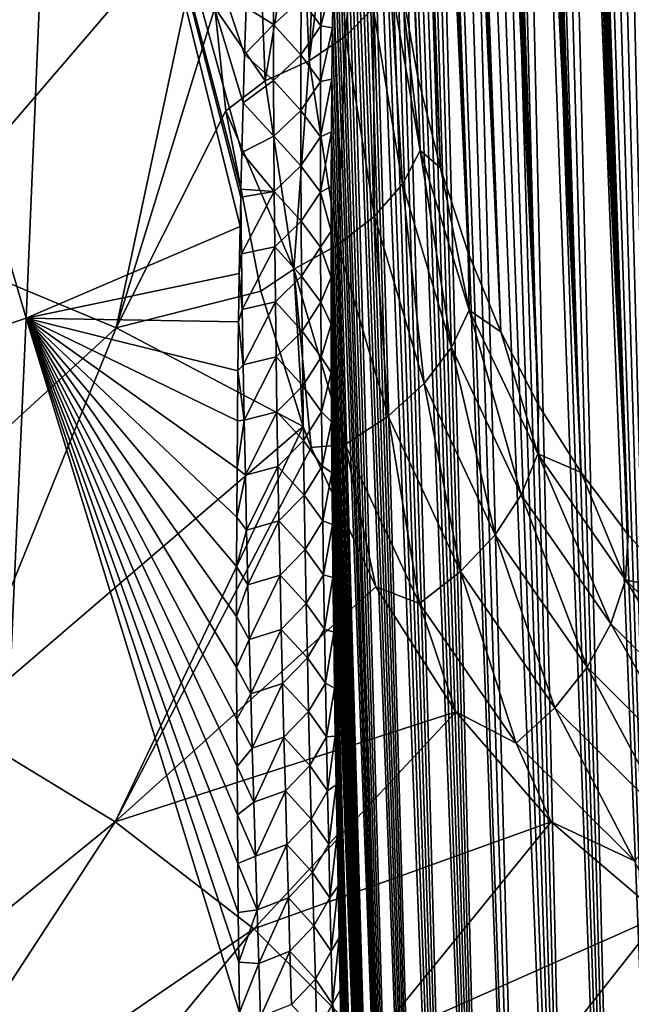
# Model space of a CAD drawing. Header units: metres. Extents: x -109 to 109, y -67 to 73.
# Tile 43 of 253: x -64.49 to -59.38, y -51.66 to -43.44. Entities that reach past the tile are written whole.
import ezdxf

# ---------------------------------------------------------------- set-up
doc = ezdxf.new("R2010")
doc.units = ezdxf.units.M
doc.layers.add('solid_508035_K244200000C76', color=7, linetype='CONTINUOUS')

msp = doc.modelspace()

# ---------------------------------------------------------------- linework, layer by layer
at = {"layer": 'solid_508035_K244200000C76'}
for points in [[(-59.801601, -47.217327, 47.367504), (-60.818428, -19.855118, 27.470608), (-60.913097, -19.904306, 27.789057)], [(-59.408489, -47.735115, 46.738983), (-60.72575, -19.829958, 27.188244), (-60.818428, -19.855118, 27.470608)], [(-59.801601, -47.217327, 47.367504), (-59.408489, -47.735115, 46.738983), (-60.818428, -19.855118, 27.470608)], [(-59.408489, -47.735115, 46.738983), (-60.635021, -19.824883, 26.936848), (-60.72575, -19.829958, 27.188244)], [(-59.408489, -47.735115, 46.738983), (-60.545956, -19.836731, 26.711639), (-60.635021, -19.824883, 26.936848)], [(-59.408489, -47.735115, 46.738983), (-60.458138, -19.863073, 26.50845), (-60.545956, -19.836731, 26.711639)], [(-59.408489, -47.735115, 46.738983), (-60.371311, -19.902184, 26.324406), (-60.458138, -19.863073, 26.50845)], [(-59.801601, -47.217327, 47.367504), (-60.913097, -19.904306, 27.789057), (-61.009693, -19.982815, 28.149986)], [(-58.977177, -48.205898, 46.103493), (-60.284946, -19.952999, 26.156672), (-60.371311, -19.902184, 26.324406)], [(-59.408489, -47.735115, 46.738983), (-58.977177, -48.205898, 46.103493), (-60.371311, -19.902184, 26.324406)], [(-58.977177, -48.205898, 46.103493), (-60.198467, -20.014805, 26.002817), (-60.284946, -19.952999, 26.156672)], [(-59.801601, -47.217327, 47.367504), (-61.009693, -19.982815, 28.149986), (-61.107719, -20.096628, 28.559526)], [(-58.977177, -48.205898, 46.103493), (-60.111397, -20.08721, 25.861088), (-60.198467, -20.014805, 26.002817)], [(-60.155888, -46.652489, 47.988354), (-61.107719, -20.096628, 28.559526), (-61.156925, -20.16902, 28.784269)], [(-60.155888, -46.652489, 47.988354), (-59.801601, -47.217327, 47.367504), (-61.107719, -20.096628, 28.559526)], [(-58.977177, -48.205898, 46.103493), (-60.02306, -20.170509, 25.72999), (-60.111397, -20.08721, 25.861088)], [(-60.155888, -46.652489, 47.988354), (-61.156925, -20.16902, 28.784269), (-61.206078, -20.252329, 29.022762)], [(-58.50816, -48.629436, 45.461651), (-59.932678, -20.265326, 25.608223), (-60.02306, -20.170509, 25.72999)], [(-58.977177, -48.205898, 46.103493), (-58.50816, -48.629436, 45.461651), (-60.02306, -20.170509, 25.72999)], [(-60.155888, -46.652489, 47.988354), (-61.206078, -20.252329, 29.022762), (-61.254974, -20.348263, 29.276205)], [(-58.50816, -48.629436, 45.461651), (-59.839478, -20.372482, 25.49482), (-59.932678, -20.265326, 25.608223)], [(-60.155888, -46.652489, 47.988354), (-61.254974, -20.348263, 29.276205), (-61.303497, -20.456844, 29.544641)], [(-58.50816, -48.629436, 45.461651), (-59.742702, -20.493275, 25.389378), (-59.839478, -20.372482, 25.49482)], [(-60.155888, -46.652489, 47.988354), (-61.303497, -20.456844, 29.544641), (-61.351452, -20.580156, 29.82963)], [(-58.50816, -48.629436, 45.461651), (-59.641388, -20.629593, 25.291683), (-59.742702, -20.493275, 25.389378)], [(-60.155888, -46.652489, 47.988354), (-61.351452, -20.580156, 29.82963), (-61.398708, -20.718237, 30.131229)], [(-58.50816, -48.629436, 45.461651), (-59.534401, -20.783751, 25.201681), (-59.641388, -20.629593, 25.291683)], [(-60.470509, -46.040325, 48.600643), (-61.398708, -20.718237, 30.131229), (-61.445065, -20.873323, 30.451115)], [(-60.470509, -46.040325, 48.600643), (-60.155888, -46.652489, 47.988354), (-61.398708, -20.718237, 30.131229)], [(-58.00174, -49.005234, 44.813946), (-59.420784, -20.958223, 25.119987), (-59.534401, -20.783751, 25.201681)], [(-58.50816, -48.629436, 45.461651), (-58.00174, -49.005234, 44.813946), (-59.534401, -20.783751, 25.201681)], [(-60.470509, -46.040325, 48.600643), (-61.445065, -20.873323, 30.451115), (-61.490383, -21.045464, 30.789345)], [(-58.00174, -49.005234, 44.813946), (-59.29924, -21.156536, 25.04756), (-59.420784, -20.958223, 25.119987)], [(-60.470509, -46.040325, 48.600643), (-61.490383, -21.045464, 30.789345), (-61.534405, -21.237244, 31.147724)], [(-60.470509, -46.040325, 48.600643), (-61.534405, -21.237244, 31.147724), (-61.576996, -21.44874, 31.526333)], [(-60.470509, -46.040325, 48.600643), (-61.576996, -21.44874, 31.526333), (-61.604446, -21.602413, 31.791174)], [(-60.744419, -45.380444, 49.203278), (-61.604446, -21.602413, 31.791174), (-61.631119, -21.765757, 32.065655)], [(-60.744419, -45.380444, 49.203278), (-60.470509, -46.040325, 48.600643), (-61.604446, -21.602413, 31.791174)], [(-60.744419, -45.380444, 49.203278), (-61.631119, -21.765757, 32.065655), (-61.656918, -21.939724, 32.350414)], [(-60.744419, -45.380444, 49.203278), (-61.656918, -21.939724, 32.350414), (-61.681747, -22.125589, 32.64632)], [(-60.744419, -45.380444, 49.203278), (-61.681747, -22.125589, 32.64632), (-61.705601, -22.322557, 32.952858)], [(-60.744419, -45.380444, 49.203278), (-61.705601, -22.322557, 32.952858), (-61.728374, -22.531855, 33.270809)], [(-60.744419, -45.380444, 49.203278), (-61.728374, -22.531855, 33.270809), (-61.74995, -22.754883, 33.601089)], [(-60.744419, -45.380444, 49.203278), (-61.74995, -22.754883, 33.601089), (-61.77034, -22.990704, 33.943111)], [(-60.976418, -44.672165, 49.794971), (-61.77034, -22.990704, 33.943111), (-61.789417, -23.240866, 34.297829)], [(-60.976418, -44.672165, 49.794971), (-60.744419, -45.380444, 49.203278), (-61.77034, -22.990704, 33.943111)], [(-60.976418, -44.672165, 49.794971), (-61.789417, -23.240866, 34.297829), (-61.807056, -23.506916, 34.666206)], [(-60.976418, -44.672165, 49.794971), (-61.807056, -23.506916, 34.666206), (-61.823284, -23.78775, 35.047577)], [(-60.976418, -44.672165, 49.794971), (-61.823284, -23.78775, 35.047577), (-61.837948, -24.085335, 35.443096)], [(-60.976418, -44.672165, 49.794971), (-61.837948, -24.085335, 35.443096), (-61.847824, -24.320778, 35.749763)], [(-60.976418, -44.672165, 49.794971), (-61.847824, -24.320778, 35.749763), (-61.856792, -24.565687, 36.064442)], [(-60.976418, -44.672165, 49.794971), (-61.856792, -24.565687, 36.064442), (-61.864788, -24.820795, 36.387524)], [(-61.165112, -43.914616, 50.374214), (-61.864788, -24.820795, 36.387524), (-61.871727, -25.087385, 36.719719)], [(-61.165112, -43.914616, 50.374214), (-60.976418, -44.672165, 49.794971), (-61.864788, -24.820795, 36.387524)], [(-61.165112, -43.914616, 50.374214), (-61.871727, -25.087385, 36.719719), (-61.877544, -25.366316, 37.061504)], [(-61.165112, -43.914616, 50.374214), (-61.877544, -25.366316, 37.061504), (-61.882317, -25.656206, 37.412136)], [(-61.165112, -43.914616, 50.374214), (-61.882317, -25.656206, 37.412136), (-61.885967, -25.958113, 37.77216)], [(-61.165112, -43.914616, 50.374214), (-61.885967, -25.958113, 37.77216), (-61.888401, -26.273611, 38.142395)], [(-61.165112, -43.914616, 50.374214), (-61.888401, -26.273611, 38.142395), (-61.889423, -26.536596, 38.446358)], [(-61.165112, -43.914616, 50.374214), (-61.889423, -26.536596, 38.446358), (-61.889694, -26.807739, 38.756618)], [(-61.165112, -43.914616, 50.374214), (-61.889694, -26.807739, 38.756618), (-61.889187, -27.087526, 39.073387)], [(-61.165112, -43.914616, 50.374214), (-61.889187, -27.087526, 39.073387), (-61.887833, -27.376934, 39.397121)], [(-61.165112, -43.914616, 50.374214), (-61.887833, -27.376934, 39.397121), (-61.885586, -27.676939, 39.728268)], [(-61.308899, -43.106895, 50.939213), (-61.165112, -43.914616, 50.374214), (-61.885586, -27.676939, 39.728268)], [(-58.977356, -59.810677, 29.530155), (-59.743763, -30.867962, 10.572089), (-59.642197, -30.822445, 10.733907)], [(-58.508377, -59.352436, 30.147657), (-59.642197, -30.822445, 10.733907), (-59.535172, -30.790405, 10.909534)], [(-58.508377, -59.352436, 30.147657), (-58.977356, -59.810677, 29.530155), (-59.642197, -30.822445, 10.733907)], [(-58.508377, -59.352436, 30.147657), (-59.535172, -30.790405, 10.909534), (-59.421398, -30.773264, 11.101705)], [(-58.508377, -59.352436, 30.147657), (-59.421398, -30.773264, 11.101705), (-59.299522, -30.772995, 11.313403)], [(-58.977356, -59.810677, 29.530155), (-59.840733, -30.92593, 10.422213), (-59.743763, -30.867962, 10.572089)], [(-58.977356, -59.810677, 29.530155), (-59.93401, -30.996044, 10.282652), (-59.840733, -30.92593, 10.422213)], [(-58.977356, -59.810677, 29.530155), (-60.024521, -31.078491, 10.151855), (-59.93401, -30.996044, 10.282652)], [(-58.977356, -59.810677, 29.530155), (-60.113068, -31.173672, 10.028532), (-60.024521, -31.078491, 10.151855)], [(-59.408604, -60.246769, 28.870468), (-60.200306, -31.282511, 9.911836), (-60.113068, -31.173672, 10.028532)], [(-58.977356, -59.810677, 29.530155), (-59.408604, -60.246769, 28.870468), (-60.113068, -31.173672, 10.028532)], [(-59.408604, -60.246769, 28.870468), (-60.286888, -31.406527, 9.801156), (-60.200306, -31.282511, 9.911836)], [(-59.408604, -60.246769, 28.870468), (-60.373497, -31.547667, 9.69592), (-60.286888, -31.406527, 9.801156)], [(-59.408604, -60.246769, 28.870468), (-60.460571, -31.708118, 9.596047), (-60.373497, -31.547667, 9.69592)], [(-59.80167, -60.660244, 28.169008), (-60.54847, -31.890757, 9.501879), (-60.460571, -31.708118, 9.596047)], [(-59.408604, -60.246769, 28.870468), (-59.80167, -60.660244, 28.169008), (-60.460571, -31.708118, 9.596047)], [(-59.80167, -60.660244, 28.169008), (-60.637764, -32.099674, 9.413777), (-60.54847, -31.890757, 9.501879)], [(-59.80167, -60.660244, 28.169008), (-60.72876, -32.339264, 9.332623), (-60.637764, -32.099674, 9.413777)], [(-59.80167, -60.660244, 28.169008), (-60.821621, -32.614761, 9.259853), (-60.72876, -32.339264, 9.332623)], [(-59.80167, -60.660244, 28.169008), (-60.916492, -32.932957, 9.197527), (-60.821621, -32.614761, 9.259853)], [(-60.155914, -61.050426, 27.425951), (-61.013123, -33.300739, 9.148364), (-60.916492, -32.932957, 9.197527)], [(-59.80167, -60.660244, 28.169008), (-60.155914, -61.050426, 27.425951), (-60.916492, -32.932957, 9.197527)], [(-60.155914, -61.050426, 27.425951), (-61.110893, -33.725327, 9.115973), (-61.013123, -33.300739, 9.148364)], [(-60.155914, -61.050426, 27.425951), (-61.159908, -33.961407, 9.107518), (-61.110893, -33.725327, 9.115973)], [(-60.470512, -61.416389, 26.641348), (-61.208851, -34.213985, 9.104589), (-61.159908, -33.961407, 9.107518)], [(-60.155914, -61.050426, 27.425951), (-60.470512, -61.416389, 26.641348), (-61.159908, -33.961407, 9.107518)], [(-60.470512, -61.416389, 26.641348), (-61.257553, -34.484966, 9.108417), (-61.208851, -34.213985, 9.104589)], [(-60.470512, -61.416389, 26.641348), (-61.305889, -34.774422, 9.119008), (-61.257553, -34.484966, 9.108417)], [(-60.470512, -61.416389, 26.641348), (-61.353657, -35.084362, 9.137739), (-61.305889, -34.774422, 9.119008)], [(-60.470512, -61.416389, 26.641348), (-61.400726, -35.414848, 9.164618), (-61.353657, -35.084362, 9.137739)], [(-60.470512, -61.416389, 26.641348), (-61.446884, -35.76825, 9.201227), (-61.400726, -35.414848, 9.164618)], [(-60.744411, -61.756973, 25.815182), (-61.492001, -36.144642, 9.247589), (-61.446884, -35.76825, 9.201227)], [(-60.470512, -61.416389, 26.641348), (-60.744411, -61.756973, 25.815182), (-61.446884, -35.76825, 9.201227)], [(-60.744411, -61.756973, 25.815182), (-61.535835, -36.546612, 9.305453), (-61.492001, -36.144642, 9.247589)], [(-60.744411, -61.756973, 25.815182), (-61.578251, -36.974255, 9.374869), (-61.535835, -36.546612, 9.305453)], [(-60.744411, -61.756973, 25.815182), (-61.618965, -37.430439, 9.457887), (-61.578251, -36.974255, 9.374869)], [(-60.744411, -61.756973, 25.815182), (-61.657833, -37.91531, 9.554598), (-61.618965, -37.430439, 9.457887)], [(-60.97641, -62.070736, 24.947256), (-61.682556, -38.256424, 9.628078), (-61.657833, -37.91531, 9.554598)], [(-60.744411, -61.756973, 25.815182), (-60.97641, -62.070736, 24.947256), (-61.657833, -37.91531, 9.554598)], [(-60.97641, -62.070736, 24.947256), (-61.706306, -38.611275, 9.708338), (-61.682556, -38.256424, 9.628078)], [(-60.97641, -62.070736, 24.947256), (-61.728977, -38.981022, 9.796253), (-61.706306, -38.611275, 9.708338)], [(-60.97641, -62.070736, 24.947256), (-61.750462, -39.367004, 9.892821), (-61.728977, -38.981022, 9.796253)], [(-64.435509, -45.928402, 9.346735), (-66.212021, -39.885887, 6.175017), (-64.150223, -39.104858, 7.290443)], [(-62.648918, -45.160789, 10.386353), (-64.435509, -45.928402, 9.346735), (-64.150223, -39.104858, 7.290443)], [(-62.643921, -44.918121, 10.304974), (-62.648918, -45.160789, 10.386353), (-64.150223, -39.104858, 7.290443)], [(-62.642441, -44.849503, 10.282164), (-62.643921, -44.918121, 10.304974), (-64.150223, -39.104858, 7.290443)], [(-62.635536, -44.544174, 10.181732), (-62.642441, -44.849503, 10.282164), (-64.150223, -39.104858, 7.290443)], [(-62.624825, -44.129162, 10.048402), (-62.635536, -44.544174, 10.181732), (-64.150223, -39.104858, 7.290443)], [(-62.612774, -43.725384, 9.922361), (-62.624825, -44.129162, 10.048402), (-64.150223, -39.104858, 7.290443)], [(-62.599674, -43.332623, 9.803135), (-62.612774, -43.725384, 9.922361), (-64.150223, -39.104858, 7.290443)], [(-60.97641, -62.070736, 24.947256), (-61.770767, -39.768341, 9.997363), (-61.750462, -39.367004, 9.892821)], [(-60.97641, -62.070736, 24.947256), (-61.789764, -40.186462, 10.111009), (-61.770767, -39.768341, 9.997363)], [(-64.435509, -45.928402, 9.346735), (-66.348763, -46.561985, 8.441885), (-66.212021, -39.885887, 6.175017)], [(-61.165104, -62.355949, 24.037275), (-61.807335, -40.622807, 10.234875), (-61.789764, -40.186462, 10.111009)], [(-60.97641, -62.070736, 24.947256), (-61.165104, -62.355949, 24.037275), (-61.789764, -40.186462, 10.111009)], [(-61.165104, -62.355949, 24.037275), (-61.823498, -41.07637, 10.368158), (-61.807335, -40.622807, 10.234875)], [(-61.165104, -62.355949, 24.037275), (-61.838108, -41.548893, 10.512303), (-61.823498, -41.07637, 10.368158)], [(-61.165104, -62.355949, 24.037275), (-61.84795, -41.916855, 10.628469), (-61.838108, -41.548893, 10.512303)], [(-62.909943, -42.384644, 53.688972), (-64.546516, -41.790737, 54.537159), (-65.405434, -45.292568, 52.578953)], [(-61.845184, -41.983875, 53.070786), (-61.76844, -43.571674, 52.097729), (-61.624588, -41.783012, 52.748257)], [(-61.76844, -43.571674, 52.097729), (-61.538509, -43.337971, 51.805241), (-61.624588, -41.783012, 52.748257)], [(-61.165104, -62.355949, 24.037275), (-61.856884, -42.29554, 10.750765), (-61.84795, -41.916855, 10.628469)], [(-62.073967, -43.777756, 52.336937), (-61.76844, -43.571674, 52.097729), (-61.845184, -41.983875, 53.070786)], [(-61.998455, -42.081718, 53.226044), (-62.073967, -43.777756, 52.336937), (-61.845184, -41.983875, 53.070786)], [(-61.998455, -42.081718, 53.226044), (-62.143394, -42.156399, 53.343437), (-62.073967, -43.777756, 52.336937)], [(-62.504841, -42.292313, 53.553024), (-62.440338, -43.946278, 52.511314), (-62.143394, -42.156399, 53.343437)], [(-62.440338, -43.946278, 52.511314), (-62.073967, -43.777756, 52.336937), (-62.143394, -42.156399, 53.343437)], [(-62.504841, -42.292313, 53.553024), (-62.860428, -43.336952, 53.087959), (-62.440338, -43.946278, 52.511314)], [(-61.165104, -62.355949, 24.037275), (-61.864849, -42.685577, 10.879749), (-61.856884, -42.29554, 10.750765)], [(-62.909943, -42.384644, 53.688972), (-65.405434, -45.292568, 52.578953), (-63.686169, -46.00843, 51.556595)], [(-62.860428, -43.336952, 53.087959), (-62.909943, -42.384644, 53.688972), (-63.686169, -46.00843, 51.556595)], [(-61.165104, -62.355949, 24.037275), (-61.871765, -43.08807, 11.016379), (-61.864849, -42.685577, 10.879749)], [(-62.369221, -43.00819, 9.920308), (-62.370152, -43.475971, 10.075821), (-62.599674, -43.332623, 9.803135)], [(-62.369221, -43.00819, 9.920308), (-62.139549, -43.263313, 10.325614), (-62.370152, -43.475971, 10.075821)], [(-61.969547, -43.022015, 10.605857), (-61.974125, -43.487144, 10.7654), (-62.139549, -43.263313, 10.325614)], [(-61.969547, -43.022015, 10.605857), (-61.871765, -43.08807, 11.016379), (-61.974125, -43.487144, 10.7654)], [(-61.974125, -43.487144, 10.7654), (-61.871765, -43.08807, 11.016379), (-61.877563, -43.503769, 11.161302)], [(-61.308895, -62.610622, 23.085026), (-61.877563, -43.503769, 11.161302), (-61.871765, -43.08807, 11.016379)], [(-61.165104, -62.355949, 24.037275), (-61.308895, -62.610622, 23.085026), (-61.871765, -43.08807, 11.016379)], [(-61.538509, -43.337971, 51.805241), (-61.294098, -44.808567, 50.762501), (-61.39526, -43.087933, 51.473583)], [(-61.39526, -43.087933, 51.473583), (-61.145832, -44.527203, 50.45937), (-61.308899, -43.106895, 50.939213)], [(-61.294098, -44.808567, 50.762501), (-61.145832, -44.527203, 50.45937), (-61.39526, -43.087933, 51.473583)], [(-61.145832, -44.527203, 50.45937), (-61.165112, -43.914616, 50.374214), (-61.308899, -43.106895, 50.939213)], [(-62.370152, -43.475971, 10.075821), (-62.139549, -43.263313, 10.325614), (-62.141396, -43.728825, 10.485312)], [(-61.974125, -43.487144, 10.7654), (-62.141396, -43.728825, 10.485312), (-62.139549, -43.263313, 10.325614)], [(-62.767605, -44.195164, 52.502754), (-62.860428, -43.336952, 53.087959), (-63.686169, -46.00843, 51.556595)], [(-62.440338, -43.946278, 52.511314), (-62.860428, -43.336952, 53.087959), (-62.767605, -44.195164, 52.502754)], [(-62.370152, -43.475971, 10.075821), (-62.612774, -43.725384, 9.922361), (-62.599674, -43.332623, 9.803135)], [(-61.76844, -43.571674, 52.097729), (-61.527206, -45.075867, 51.02182), (-61.538509, -43.337971, 51.805241)], [(-61.527206, -45.075867, 51.02182), (-61.294098, -44.808567, 50.762501), (-61.538509, -43.337971, 51.805241)], [(-62.370152, -43.475971, 10.075821), (-62.36964, -43.942184, 10.235217), (-62.612774, -43.725384, 9.922361)], [(-62.370152, -43.475971, 10.075821), (-62.141396, -43.728825, 10.485312), (-62.36964, -43.942184, 10.235217)], [(-61.974125, -43.487144, 10.7654), (-61.977196, -43.951027, 10.928782), (-62.141396, -43.728825, 10.485312)], [(-61.974125, -43.487144, 10.7654), (-61.877563, -43.503769, 11.161302), (-61.977196, -43.951027, 10.928782)], [(-62.073967, -43.777756, 52.336937), (-61.833912, -45.316196, 51.224823), (-61.76844, -43.571674, 52.097729)], [(-61.977196, -43.951027, 10.928782), (-61.877563, -43.503769, 11.161302), (-61.882324, -43.931511, 11.313478)], [(-61.308895, -62.610622, 23.085026), (-61.882324, -43.931511, 11.313478), (-61.877563, -43.503769, 11.161302)], [(-61.833912, -45.316196, 51.224823), (-61.527206, -45.075867, 51.02182), (-61.76844, -43.571674, 52.097729)], [(-62.36964, -43.942184, 10.235217), (-62.624825, -44.129162, 10.048402), (-62.612774, -43.725384, 9.922361)], [(-62.36964, -43.942184, 10.235217), (-62.141396, -43.728825, 10.485312), (-62.14183, -44.192944, 10.648781)], [(-61.977196, -43.951027, 10.928782), (-62.14183, -44.192944, 10.648781), (-62.141396, -43.728825, 10.485312)], [(-62.440338, -43.946278, 52.511314), (-62.199409, -45.517967, 51.361702), (-62.073967, -43.777756, 52.336937)], [(-62.199409, -45.517967, 51.361702), (-61.833912, -45.316196, 51.224823), (-62.073967, -43.777756, 52.336937)], [(-62.440338, -43.946278, 52.511314), (-62.767605, -44.195164, 52.502754), (-62.199409, -45.517967, 51.361702)], [(-62.36964, -43.942184, 10.235217), (-62.367802, -44.406868, 10.398336), (-62.624825, -44.129162, 10.048402)], [(-62.36964, -43.942184, 10.235217), (-62.14183, -44.192944, 10.648781), (-62.367802, -44.406868, 10.398336)], [(-61.977196, -43.951027, 10.928782), (-61.978874, -44.413666, 11.09584), (-62.14183, -44.192944, 10.648781)], [(-61.978874, -44.413666, 11.09584), (-61.882324, -43.931511, 11.313478), (-61.885967, -44.372154, 11.473707)], [(-61.977196, -43.951027, 10.928782), (-61.882324, -43.931511, 11.313478), (-61.978874, -44.413666, 11.09584)], [(-61.308895, -62.610622, 23.085026), (-61.885967, -44.372154, 11.473707), (-61.882324, -43.931511, 11.313478)], [(-61.145832, -44.527203, 50.45937), (-60.976418, -44.672165, 49.794971), (-61.165112, -43.914616, 50.374214)], [(-62.367802, -44.406868, 10.398336), (-62.635536, -44.544174, 10.181732), (-62.624825, -44.129162, 10.048402)], [(-62.475174, -45.700813, 51.362385), (-62.767605, -44.195164, 52.502754), (-63.686169, -46.00843, 51.556595)], [(-62.199409, -45.517967, 51.361702), (-62.767605, -44.195164, 52.502754), (-62.475174, -45.700813, 51.362385)], [(-62.367802, -44.406868, 10.398336), (-62.14183, -44.192944, 10.648781), (-62.140965, -44.655693, 10.815857)], [(-61.978874, -44.413666, 11.09584), (-62.140965, -44.655693, 10.815857), (-62.14183, -44.192944, 10.648781)], [(-61.979259, -44.875084, 11.266429), (-61.885967, -44.372154, 11.473707), (-61.888397, -44.826984, 11.643178)], [(-61.978874, -44.413666, 11.09584), (-61.885967, -44.372154, 11.473707), (-61.979259, -44.875084, 11.266429)], [(-61.308895, -62.610622, 23.085026), (-61.888397, -44.826984, 11.643178), (-61.885967, -44.372154, 11.473707)], [(-62.367802, -44.406868, 10.398336), (-62.364735, -44.870071, 10.56502), (-62.635536, -44.544174, 10.181732)], [(-62.367802, -44.406868, 10.398336), (-62.140965, -44.655693, 10.815857), (-62.364735, -44.870071, 10.56502)], [(-61.978874, -44.413666, 11.09584), (-61.979259, -44.875084, 11.266429), (-62.140965, -44.655693, 10.815857)], [(-62.364735, -44.870071, 10.56502), (-62.642441, -44.849503, 10.282164), (-62.635536, -44.544174, 10.181732)], [(-61.294098, -44.808567, 50.762501), (-60.882896, -46.17168, 49.631756), (-61.145832, -44.527203, 50.45937)], [(-61.145832, -44.527203, 50.45937), (-60.736332, -45.859238, 49.359844), (-60.976418, -44.672165, 49.794971)], [(-60.882896, -46.17168, 49.631756), (-60.736332, -45.859238, 49.359844), (-61.145832, -44.527203, 50.45937)], [(-62.364735, -44.870071, 10.56502), (-62.140965, -44.655693, 10.815857), (-62.138889, -45.117104, 10.986408)], [(-61.979259, -44.875084, 11.266429), (-62.138889, -45.117104, 10.986408), (-62.140965, -44.655693, 10.815857)], [(-60.736332, -45.859238, 49.359844), (-60.744419, -45.380444, 49.203278), (-60.976418, -44.672165, 49.794971)], [(-62.364735, -44.870071, 10.56502), (-62.643921, -44.918121, 10.304974), (-62.642441, -44.849503, 10.282164)], [(-62.364735, -44.870071, 10.56502), (-62.638222, -45.391216, 10.477039), (-62.643921, -44.918121, 10.304974)], [(-62.364735, -44.870071, 10.56502), (-62.360527, -45.331821, 10.735146), (-62.638222, -45.391216, 10.477039)], [(-62.364735, -44.870071, 10.56502), (-62.138889, -45.117104, 10.986408), (-62.360527, -45.331821, 10.735146)], [(-61.979259, -44.875084, 11.266429), (-61.978428, -45.335285, 11.440432), (-62.138889, -45.117104, 10.986408)], [(-61.979259, -44.875084, 11.266429), (-61.888397, -44.826984, 11.643178), (-61.88942, -45.201717, 11.786007)], [(-61.979259, -44.875084, 11.266429), (-61.88942, -45.201717, 11.786007), (-61.978428, -45.335285, 11.440432)], [(-61.308895, -62.610622, 23.085026), (-61.88942, -45.201717, 11.786007), (-61.888397, -44.826984, 11.643178)], [(-61.527206, -45.075867, 51.02182), (-61.11224, -46.472343, 49.85545), (-61.294098, -44.808567, 50.762501)], [(-61.11224, -46.472343, 49.85545), (-60.882896, -46.17168, 49.631756), (-61.294098, -44.808567, 50.762501)], [(-62.638222, -45.391216, 10.477039), (-62.648918, -45.160789, 10.386353), (-62.643921, -44.918121, 10.304974)], [(-62.360527, -45.331821, 10.735146), (-62.138889, -45.117104, 10.986408), (-62.135685, -45.57719, 11.160325)], [(-61.978428, -45.335285, 11.440432), (-62.135685, -45.57719, 11.160325), (-62.138889, -45.117104, 10.986408)], [(-61.833912, -45.316196, 51.224823), (-61.413292, -46.746719, 50.020134), (-61.527206, -45.075867, 51.02182)], [(-61.413292, -46.746719, 50.020134), (-61.11224, -46.472343, 49.85545), (-61.527206, -45.075867, 51.02182)], [(-62.656239, -45.554604, 10.520799), (-64.435509, -45.928402, 9.346735), (-62.648918, -45.160789, 10.386353)], [(-62.638222, -45.391216, 10.477039), (-62.656239, -45.554604, 10.520799), (-62.648918, -45.160789, 10.386353)], [(-61.978428, -45.335285, 11.440432), (-61.88942, -45.201717, 11.786007), (-61.889698, -45.585091, 11.934311)], [(-61.308895, -62.610622, 23.085026), (-61.889698, -45.585091, 11.934311), (-61.88942, -45.201717, 11.786007)], [(-63.686169, -46.00843, 51.556595), (-65.405434, -45.292568, 52.578953), (-66.517838, -48.603821, 50.401356)], [(-62.360527, -45.331821, 10.735146), (-62.631458, -45.855389, 10.64993), (-62.638222, -45.391216, 10.477039)], [(-62.360527, -45.331821, 10.735146), (-62.355259, -45.792149, 10.908607), (-62.631458, -45.855389, 10.64993)], [(-62.360527, -45.331821, 10.735146), (-62.135685, -45.57719, 11.160325), (-62.355259, -45.792149, 10.908607)], [(-62.199409, -45.517967, 51.361702), (-61.771526, -46.981571, 50.117855), (-61.833912, -45.316196, 51.224823)], [(-61.978428, -45.335285, 11.440432), (-61.976467, -45.794285, 11.61774), (-62.135685, -45.57719, 11.160325)], [(-61.978428, -45.335285, 11.440432), (-61.889698, -45.585091, 11.934311), (-61.976467, -45.794285, 11.61774)], [(-61.771526, -46.981571, 50.117855), (-61.413292, -46.746719, 50.020134), (-61.833912, -45.316196, 51.224823)], [(-60.736332, -45.859238, 49.359844), (-60.470509, -46.040325, 48.600643), (-60.744419, -45.380444, 49.203278)], [(-62.638222, -45.391216, 10.477039), (-62.631458, -45.855389, 10.64993), (-62.656239, -45.554604, 10.520799)], [(-62.199409, -45.517967, 51.361702), (-62.475174, -45.700813, 51.362385), (-62.123981, -46.831322, 50.39357)], [(-62.199409, -45.517967, 51.361702), (-62.123981, -46.831322, 50.39357), (-62.057331, -47.006939, 50.232906)], [(-62.199409, -45.517967, 51.361702), (-62.057331, -47.006939, 50.232906), (-61.771526, -46.981571, 50.117855)], [(-62.656239, -45.554604, 10.520799), (-62.662617, -45.956795, 10.661194), (-64.435509, -45.928402, 9.346735)], [(-62.631458, -45.855389, 10.64993), (-62.662617, -45.956795, 10.661194), (-62.656239, -45.554604, 10.520799)], [(-62.355259, -45.792149, 10.908607), (-62.135685, -45.57719, 11.160325), (-62.131432, -46.035976, 11.337498)], [(-61.976467, -45.794285, 11.61774), (-62.131432, -46.035976, 11.337498), (-62.135685, -45.57719, 11.160325)], [(-61.976467, -45.794285, 11.61774), (-61.889698, -45.585091, 11.934311), (-61.889194, -45.977501, 12.088486)], [(-61.308895, -62.610622, 23.085026), (-61.889194, -45.977501, 12.088486), (-61.889698, -45.585091, 11.934311)], [(-62.475174, -45.700813, 51.362385), (-63.686169, -46.00843, 51.556595), (-62.123981, -46.831322, 50.39357)], [(-62.355259, -45.792149, 10.908607), (-62.623734, -46.318058, 10.826101), (-62.631458, -45.855389, 10.64993)], [(-62.355259, -45.792149, 10.908607), (-62.349007, -46.251083, 11.085291), (-62.623734, -46.318058, 10.826101)], [(-62.355259, -45.792149, 10.908607), (-62.131432, -46.035976, 11.337498), (-62.349007, -46.251083, 11.085291)], [(-62.631458, -45.855389, 10.64993), (-62.623734, -46.318058, 10.826101), (-62.662617, -45.956795, 10.661194)], [(-61.976467, -45.794285, 11.61774), (-61.97345, -46.25209, 11.79824), (-62.131432, -46.035976, 11.337498)], [(-61.976467, -45.794285, 11.61774), (-61.889194, -45.977501, 12.088486), (-61.97345, -46.25209, 11.79824)], [(-60.882896, -46.17168, 49.631756), (-60.3013, -47.403339, 48.428596), (-60.736332, -45.859238, 49.359844)], [(-60.736332, -45.859238, 49.359844), (-60.163666, -47.061275, 48.189671), (-60.470509, -46.040325, 48.600643)], [(-60.3013, -47.403339, 48.428596), (-60.163666, -47.061275, 48.189671), (-60.736332, -45.859238, 49.359844)], [(-64.734833, -52.510555, 11.891453), (-66.348763, -46.561985, 8.441885), (-64.435509, -45.928402, 9.346735)], [(-62.654301, -51.724594, 12.994596), (-64.734833, -52.510555, 11.891453), (-64.435509, -45.928402, 9.346735)], [(-62.659874, -51.304989, 12.805854), (-62.654301, -51.724594, 12.994596), (-64.435509, -45.928402, 9.346735)], [(-62.664772, -50.890171, 12.622074), (-62.659874, -51.304989, 12.805854), (-64.435509, -45.928402, 9.346735)], [(-62.668934, -50.479633, 12.443001), (-62.664772, -50.890171, 12.622074), (-64.435509, -45.928402, 9.346735)], [(-62.672359, -50.073257, 12.268514), (-62.668934, -50.479633, 12.443001), (-64.435509, -45.928402, 9.346735)], [(-62.675076, -49.671387, 12.09867), (-62.672359, -50.073257, 12.268514), (-64.435509, -45.928402, 9.346735)], [(-62.67709, -49.274368, 11.933524), (-62.675076, -49.671387, 12.09867), (-64.435509, -45.928402, 9.346735)], [(-62.67852, -48.843613, 11.757331), (-62.67709, -49.274368, 11.933524), (-64.435509, -45.928402, 9.346735)], [(-62.679096, -48.41938, 11.586894), (-62.67852, -48.843613, 11.757331), (-64.435509, -45.928402, 9.346735)], [(-62.678665, -48.00106, 11.421988), (-62.679096, -48.41938, 11.586894), (-64.435509, -45.928402, 9.346735)], [(-62.677288, -47.588932, 11.26258), (-62.678665, -48.00106, 11.421988), (-64.435509, -45.928402, 9.346735)], [(-62.675041, -47.183395, 11.108665), (-62.677288, -47.588932, 11.26258), (-64.435509, -45.928402, 9.346735)], [(-62.671997, -46.784847, 10.960236), (-62.675041, -47.183395, 11.108665), (-64.435509, -45.928402, 9.346735)], [(-62.667892, -46.366928, 10.807637), (-62.671997, -46.784847, 10.960236), (-64.435509, -45.928402, 9.346735)], [(-62.662617, -45.956795, 10.661194), (-62.667892, -46.366928, 10.807637), (-64.435509, -45.928402, 9.346735)], [(-62.623734, -46.318058, 10.826101), (-62.667892, -46.366928, 10.807637), (-62.662617, -45.956795, 10.661194)], [(-63.686169, -46.00843, 51.556595), (-66.517838, -48.603821, 50.401356), (-65.028717, -49.320515, 49.377808)], [(-62.123981, -46.831322, 50.39357), (-63.686169, -46.00843, 51.556595), (-65.028717, -49.320515, 49.377808)], [(-62.349007, -46.251083, 11.085291), (-62.131432, -46.035976, 11.337498), (-62.126202, -46.493484, 11.517815)], [(-61.97345, -46.25209, 11.79824), (-62.126202, -46.493484, 11.517815), (-62.131432, -46.035976, 11.337498)], [(-61.97345, -46.25209, 11.79824), (-61.889194, -45.977501, 12.088486), (-61.887856, -46.379723, 12.249299)], [(-61.308895, -62.610622, 23.085026), (-61.887856, -46.379723, 12.249299), (-61.889194, -45.977501, 12.088486)], [(-60.163666, -47.061275, 48.189671), (-60.155888, -46.652489, 47.988354), (-60.470509, -46.040325, 48.600643)], [(-61.11224, -46.472343, 49.85545), (-60.519455, -47.73597, 48.615143), (-60.882896, -46.17168, 49.631756)], [(-60.519455, -47.73597, 48.615143), (-60.3013, -47.403339, 48.428596), (-60.882896, -46.17168, 49.631756)], [(-62.349007, -46.251083, 11.085291), (-62.615128, -46.779255, 11.005444), (-62.623734, -46.318058, 10.826101)], [(-62.349007, -46.251083, 11.085291), (-62.34185, -46.708652, 11.265093), (-62.615128, -46.779255, 11.005444)], [(-62.349007, -46.251083, 11.085291), (-62.126202, -46.493484, 11.517815), (-62.34185, -46.708652, 11.265093)], [(-61.97345, -46.25209, 11.79824), (-61.96946, -46.708717, 11.981826), (-62.126202, -46.493484, 11.517815)], [(-61.97345, -46.25209, 11.79824), (-61.887856, -46.379723, 12.249299), (-61.96946, -46.708717, 11.981826)], [(-62.615128, -46.779255, 11.005444), (-62.671997, -46.784847, 10.960236), (-62.667892, -46.366928, 10.807637)], [(-62.623734, -46.318058, 10.826101), (-62.615128, -46.779255, 11.005444), (-62.667892, -46.366928, 10.807637)], [(-61.96946, -46.708717, 11.981826), (-61.887856, -46.379723, 12.249299), (-61.885624, -46.792542, 12.417523)], [(-61.308895, -62.610622, 23.085026), (-61.885624, -46.792542, 12.417523), (-61.887856, -46.379723, 12.249299)], [(-62.34185, -46.708652, 11.265093), (-62.126202, -46.493484, 11.517815), (-62.120075, -46.949726, 11.701178)], [(-61.96946, -46.708717, 11.981826), (-62.120075, -46.949726, 11.701178), (-62.126202, -46.493484, 11.517815)], [(-61.413292, -46.746719, 50.020134), (-60.807602, -48.043118, 48.740318), (-61.11224, -46.472343, 49.85545)], [(-60.807602, -48.043118, 48.740318), (-60.519455, -47.73597, 48.615143), (-61.11224, -46.472343, 49.85545)], [(-60.163666, -47.061275, 48.189671), (-59.801601, -47.217327, 47.367504), (-60.155888, -46.652489, 47.988354)], [(-62.615128, -46.779255, 11.005444), (-62.675041, -47.183395, 11.108665), (-62.671997, -46.784847, 10.960236)], [(-62.615128, -46.779255, 11.005444), (-62.605705, -47.239014, 11.18786), (-62.675041, -47.183395, 11.108665)], [(-62.34185, -46.708652, 11.265093), (-62.605705, -47.239014, 11.18786), (-62.615128, -46.779255, 11.005444)], [(-62.34185, -46.708652, 11.265093), (-62.333855, -47.164879, 11.447916), (-62.605705, -47.239014, 11.18786)], [(-62.34185, -46.708652, 11.265093), (-62.120075, -46.949726, 11.701178), (-62.333855, -47.164879, 11.447916)], [(-61.96946, -46.708717, 11.981826), (-61.964554, -47.164169, 12.168416), (-62.120075, -46.949726, 11.701178)], [(-61.96946, -46.708717, 11.981826), (-61.885624, -46.792542, 12.417523), (-61.964554, -47.164169, 12.168416)], [(-61.771526, -46.981571, 50.117855), (-61.151836, -48.309956, 48.798069), (-61.413292, -46.746719, 50.020134)], [(-61.151836, -48.309956, 48.798069), (-60.807602, -48.043118, 48.740318), (-61.413292, -46.746719, 50.020134)], [(-62.123981, -46.831322, 50.39357), (-65.028717, -49.320515, 49.377808), (-63.694729, -50.131523, 48.21957)], [(-62.057331, -47.006939, 50.232906), (-62.123981, -46.831322, 50.39357), (-63.694729, -50.131523, 48.21957)], [(-61.964554, -47.164169, 12.168416), (-61.885624, -46.792542, 12.417523), (-61.882473, -47.216385, 12.593565)], [(-61.308895, -62.610622, 23.085026), (-61.882473, -47.216385, 12.593565), (-61.885624, -46.792542, 12.417523)], [(-61.516663, -48.170368, 49.086273), (-62.057331, -47.006939, 50.232906), (-63.694729, -50.131523, 48.21957)], [(-62.333855, -47.164879, 11.447916), (-62.120075, -46.949726, 11.701178), (-62.113102, -47.40472, 11.887506)], [(-61.964554, -47.164169, 12.168416), (-62.113102, -47.40472, 11.887506), (-62.120075, -46.949726, 11.701178)], [(-61.771526, -46.981571, 50.117855), (-62.057331, -47.006939, 50.232906), (-61.516663, -48.170368, 49.086273)], [(-61.771526, -46.981571, 50.117855), (-61.516663, -48.170368, 49.086273), (-61.151836, -48.309956, 48.798069)], [(-60.3013, -47.403339, 48.428596), (-59.551762, -48.48045, 47.171993), (-60.163666, -47.061275, 48.189671)], [(-60.163666, -47.061275, 48.189671), (-59.43037, -48.111496, 46.966629), (-59.801601, -47.217327, 47.367504)], [(-59.551762, -48.48045, 47.171993), (-59.43037, -48.111496, 46.966629), (-60.163666, -47.061275, 48.189671)], [(-62.605705, -47.239014, 11.18786), (-62.677288, -47.588932, 11.26258), (-62.675041, -47.183395, 11.108665)], [(-62.333855, -47.164879, 11.447916), (-62.595524, -47.697357, 11.373274), (-62.605705, -47.239014, 11.18786)], [(-62.333855, -47.164879, 11.447916), (-62.325077, -47.619789, 11.633686), (-62.595524, -47.697357, 11.373274)], [(-62.333855, -47.164879, 11.447916), (-62.113102, -47.40472, 11.887506), (-62.325077, -47.619789, 11.633686)], [(-61.964554, -47.164169, 12.168416), (-61.95879, -47.618454, 12.357932), (-62.113102, -47.40472, 11.887506)], [(-61.964554, -47.164169, 12.168416), (-61.882473, -47.216385, 12.593565), (-61.95879, -47.618454, 12.357932)], [(-62.605705, -47.239014, 11.18786), (-62.595524, -47.697357, 11.373274), (-62.677288, -47.588932, 11.26258)], [(-61.95879, -47.618454, 12.357932), (-61.882473, -47.216385, 12.593565), (-61.878502, -47.650024, 12.776159)], [(-61.406025, -62.832409, 22.090134), (-61.878502, -47.650024, 12.776159), (-61.882473, -47.216385, 12.593565)], [(-61.308895, -62.610622, 23.085026), (-61.406025, -62.832409, 22.090134), (-61.882473, -47.216385, 12.593565)], [(-59.43037, -48.111496, 46.966629), (-59.408489, -47.735115, 46.738983), (-59.801601, -47.217327, 47.367504)], [(-62.325077, -47.619789, 11.633686), (-62.113102, -47.40472, 11.887506), (-62.105347, -47.858482, 12.076727)], [(-61.95879, -47.618454, 12.357932), (-62.105347, -47.858482, 12.076727), (-62.113102, -47.40472, 11.887506)], [(-60.519455, -47.73597, 48.615143), (-59.751247, -48.842411, 47.321072), (-60.3013, -47.403339, 48.428596)], [(-59.751247, -48.842411, 47.321072), (-59.551762, -48.48045, 47.171993), (-60.3013, -47.403339, 48.428596)], [(-62.595524, -47.697357, 11.373274), (-62.678665, -48.00106, 11.421988), (-62.677288, -47.588932, 11.26258)], [(-62.325077, -47.619789, 11.633686), (-62.584641, -48.154312, 11.561608), (-62.595524, -47.697357, 11.373274)], [(-62.325077, -47.619789, 11.633686), (-62.315571, -48.073395, 11.822329), (-62.584641, -48.154312, 11.561608)], [(-62.325077, -47.619789, 11.633686), (-62.105347, -47.858482, 12.076727), (-62.315571, -48.073395, 11.822329)], [(-61.95879, -47.618454, 12.357932), (-61.952229, -48.071583, 12.550299), (-62.105347, -47.858482, 12.076727)], [(-61.95879, -47.618454, 12.357932), (-61.878502, -47.650024, 12.776159), (-61.952229, -48.071583, 12.550299)], [(-61.952229, -48.071583, 12.550299), (-61.878502, -47.650024, 12.776159), (-61.873665, -48.094025, 12.965931)], [(-61.406025, -62.832409, 22.090134), (-61.873665, -48.094025, 12.965931), (-61.878502, -47.650024, 12.776159)], [(-62.595524, -47.697357, 11.373274), (-62.584641, -48.154312, 11.561608), (-62.678665, -48.00106, 11.421988)], [(-60.807602, -48.043118, 48.740318), (-60.019203, -49.179916, 47.40667), (-60.519455, -47.73597, 48.615143)], [(-60.019203, -49.179916, 47.40667), (-59.751247, -48.842411, 47.321072), (-60.519455, -47.73597, 48.615143)], [(-59.43037, -48.111496, 46.966629), (-58.977177, -48.205898, 46.103493), (-59.408489, -47.735115, 46.738983)], [(-62.315571, -48.073395, 11.822329), (-62.105347, -47.858482, 12.076727), (-62.096859, -48.311024, 12.268764)], [(-61.952229, -48.071583, 12.550299), (-62.096859, -48.311024, 12.268764), (-62.105347, -47.858482, 12.076727)], [(-62.584641, -48.154312, 11.561608), (-62.679096, -48.41938, 11.586894), (-62.678665, -48.00106, 11.421988)], [(-62.315571, -48.073395, 11.822329), (-62.573116, -48.609905, 11.752789), (-62.584641, -48.154312, 11.561608)], [(-62.315571, -48.073395, 11.822329), (-62.305397, -48.525719, 12.013768), (-62.573116, -48.609905, 11.752789)], [(-62.315571, -48.073395, 11.822329), (-62.096859, -48.311024, 12.268764), (-62.305397, -48.525719, 12.013768)], [(-61.952229, -48.071583, 12.550299), (-61.944927, -48.523563, 12.74544), (-62.096859, -48.311024, 12.268764)], [(-61.952229, -48.071583, 12.550299), (-61.873665, -48.094025, 12.965931), (-61.944927, -48.523563, 12.74544)], [(-61.944927, -48.523563, 12.74544), (-61.873665, -48.094025, 12.965931), (-61.867893, -48.549278, 13.163852)], [(-61.406025, -62.832409, 22.090134), (-61.867893, -48.549278, 13.163852), (-61.873665, -48.094025, 12.965931)], [(-61.151836, -48.309956, 48.798069), (-60.342693, -49.476673, 47.42466), (-60.807602, -48.043118, 48.740318)], [(-60.342693, -49.476673, 47.42466), (-60.019203, -49.179916, 47.40667), (-60.807602, -48.043118, 48.740318)], [(-60.848061, -49.213436, 47.907162), (-61.516663, -48.170368, 49.086273), (-63.694729, -50.131523, 48.21957)], [(-62.584641, -48.154312, 11.561608), (-62.573116, -48.609905, 11.752789), (-62.679096, -48.41938, 11.586894)], [(-61.151836, -48.309956, 48.798069), (-61.516663, -48.170368, 49.086273), (-60.848061, -49.213436, 47.907162)], [(-59.551762, -48.48045, 47.171993), (-58.643402, -49.382839, 45.883221), (-59.43037, -48.111496, 46.966629)], [(-59.43037, -48.111496, 46.966629), (-58.545128, -48.990925, 45.710651), (-58.977177, -48.205898, 46.103493)], [(-58.643402, -49.382839, 45.883221), (-58.545128, -48.990925, 45.710651), (-59.43037, -48.111496, 46.966629)], [(-62.305397, -48.525719, 12.013768), (-62.096859, -48.311024, 12.268764), (-62.0877, -48.762356, 12.463543)], [(-61.944927, -48.523563, 12.74544), (-62.0877, -48.762356, 12.463543), (-62.096859, -48.311024, 12.268764)], [(-61.151836, -48.309956, 48.798069), (-60.848061, -49.213436, 47.907162), (-60.342693, -49.476673, 47.42466)], [(-62.573116, -48.609905, 11.752789), (-62.67852, -48.843613, 11.757331), (-62.679096, -48.41938, 11.586894)], [(-59.751247, -48.842411, 47.321072), (-58.817184, -49.770336, 45.995827), (-59.551762, -48.48045, 47.171993)], [(-58.817184, -49.770336, 45.995827), (-58.643402, -49.382839, 45.883221), (-59.551762, -48.48045, 47.171993)], [(-62.305397, -48.525719, 12.013768), (-62.561001, -49.064156, 11.946739), (-62.573116, -48.609905, 11.752789)], [(-62.305397, -48.525719, 12.013768), (-62.294609, -48.976776, 12.207932), (-62.561001, -49.064156, 11.946739)], [(-62.305397, -48.525719, 12.013768), (-62.0877, -48.762356, 12.463543), (-62.294609, -48.976776, 12.207932)], [(-61.944927, -48.523563, 12.74544), (-61.936935, -48.974403, 12.943283), (-62.0877, -48.762356, 12.463543)], [(-61.944927, -48.523563, 12.74544), (-61.867893, -48.549278, 13.163852), (-61.936935, -48.974403, 12.943283)], [(-61.936935, -48.974403, 12.943283), (-61.867893, -48.549278, 13.163852), (-61.861134, -49.016685, 13.370894)], [(-61.406025, -62.832409, 22.090134), (-61.861134, -49.016685, 13.370894), (-61.867893, -48.549278, 13.163852)], [(-62.573116, -48.609905, 11.752789), (-62.561001, -49.064156, 11.946739), (-62.67852, -48.843613, 11.757331)], [(-62.294609, -48.976776, 12.207932), (-62.0877, -48.762356, 12.463543), (-62.077923, -49.212494, 12.660995)], [(-61.936935, -48.974403, 12.943283), (-62.077923, -49.212494, 12.660995), (-62.0877, -48.762356, 12.463543)], [(-62.561001, -49.064156, 11.946739), (-62.67709, -49.274368, 11.933524), (-62.67852, -48.843613, 11.757331)], [(-60.019203, -49.179916, 47.40667), (-59.058079, -50.13472, 46.043037), (-59.751247, -48.842411, 47.321072)], [(-59.058079, -50.13472, 46.043037), (-58.817184, -49.770336, 45.995827), (-59.751247, -48.842411, 47.321072)], [(-62.294609, -48.976776, 12.207932), (-62.548347, -49.517086, 12.143395), (-62.561001, -49.064156, 11.946739)], [(-62.294609, -48.976776, 12.207932), (-62.283249, -49.426586, 12.404756), (-62.548347, -49.517086, 12.143395)], [(-62.294609, -48.976776, 12.207932), (-62.077923, -49.212494, 12.660995), (-62.283249, -49.426586, 12.404756)], [(-61.936935, -48.974403, 12.943283), (-61.928303, -49.424103, 13.143775), (-62.077923, -49.212494, 12.660995)], [(-61.936935, -48.974403, 12.943283), (-61.861134, -49.016685, 13.370894), (-61.928303, -49.424103, 13.143775)], [(-62.561001, -49.064156, 11.946739), (-62.548347, -49.517086, 12.143395), (-62.67709, -49.274368, 11.933524)], [(-61.928303, -49.424103, 13.143775), (-61.861134, -49.016685, 13.370894), (-61.854717, -49.416191, 13.550964)], [(-61.406025, -62.832409, 22.090134), (-61.854717, -49.416191, 13.550964), (-61.861134, -49.016685, 13.370894)], [(-60.848061, -49.213436, 47.907162), (-63.694729, -50.131523, 48.21957), (-62.533909, -51.025875, 46.942303)], [(-60.050663, -50.133419, 46.697895), (-60.848061, -49.213436, 47.907162), (-62.533909, -51.025875, 46.942303)], [(-62.283249, -49.426586, 12.404756), (-62.077923, -49.212494, 12.660995), (-62.067562, -49.661446, 12.861071)], [(-61.928303, -49.424103, 13.143775), (-62.067562, -49.661446, 12.861071), (-62.077923, -49.212494, 12.660995)], [(-60.342693, -49.476673, 47.42466), (-60.848061, -49.213436, 47.907162), (-60.050663, -50.133419, 46.697895)], [(-60.342693, -49.476673, 47.42466), (-59.354469, -50.458405, 46.022575), (-60.019203, -49.179916, 47.40667)], [(-59.354469, -50.458405, 46.022575), (-59.058079, -50.13472, 46.043037), (-60.019203, -49.179916, 47.40667)], [(-63.694729, -50.131523, 48.21957), (-65.028717, -49.320515, 49.377808), (-66.578438, -52.478207, 46.908802)], [(-62.548347, -49.517086, 12.143395), (-62.675076, -49.671387, 12.09867), (-62.67709, -49.274368, 11.933524)], [(-62.283249, -49.426586, 12.404756), (-62.535198, -49.968708, 12.342705), (-62.548347, -49.517086, 12.143395)], [(-62.283249, -49.426586, 12.404756), (-62.271366, -49.87516, 12.604189), (-62.535198, -49.968708, 12.342705)], [(-62.283249, -49.426586, 12.404756), (-62.067562, -49.661446, 12.861071), (-62.271366, -49.87516, 12.604189)], [(-61.928303, -49.424103, 13.143775), (-61.919067, -49.872673, 13.346863), (-62.067562, -49.661446, 12.861071)], [(-61.928303, -49.424103, 13.143775), (-61.854717, -49.416191, 13.550964), (-61.919067, -49.872673, 13.346863)], [(-61.919067, -49.872673, 13.346863), (-61.854717, -49.416191, 13.550964), (-61.847649, -49.825207, 13.737437)], [(-61.406025, -62.832409, 22.090134), (-61.847649, -49.825207, 13.737437), (-61.854717, -49.416191, 13.550964)], [(-60.342693, -49.476673, 47.42466), (-60.050663, -50.133419, 46.697895), (-59.354469, -50.458405, 46.022575)], [(-62.548347, -49.517086, 12.143395), (-62.535198, -49.968708, 12.342705), (-62.675076, -49.671387, 12.09867)], [(-62.535198, -49.968708, 12.342705), (-62.672359, -50.073257, 12.268514), (-62.675076, -49.671387, 12.09867)], [(-62.271366, -49.87516, 12.604189), (-62.067562, -49.661446, 12.861071), (-62.056664, -50.109219, 13.063715)], [(-61.919067, -49.872673, 13.346863), (-62.056664, -50.109219, 13.063715), (-62.067562, -49.661446, 12.861071)], [(-62.271366, -49.87516, 12.604189), (-62.521587, -50.419044, 12.544616), (-62.535198, -49.968708, 12.342705)], [(-62.271366, -49.87516, 12.604189), (-62.258999, -50.322514, 12.80618), (-62.521587, -50.419044, 12.544616)], [(-62.271366, -49.87516, 12.604189), (-62.056664, -50.109219, 13.063715), (-62.258999, -50.322514, 12.80618)], [(-61.919067, -49.872673, 13.346863), (-61.909275, -50.320114, 13.552492), (-62.056664, -50.109219, 13.063715)], [(-61.919067, -49.872673, 13.346863), (-61.847649, -49.825207, 13.737437), (-61.909275, -50.320114, 13.552492)], [(-61.909275, -50.320114, 13.552492), (-61.847649, -49.825207, 13.737437), (-61.839924, -50.242935, 13.930132)], [(-61.406025, -62.832409, 22.090134), (-61.839924, -50.242935, 13.930132), (-61.847649, -49.825207, 13.737437)], [(-62.535198, -49.968708, 12.342705), (-62.521587, -50.419044, 12.544616), (-62.672359, -50.073257, 12.268514)], [(-63.694729, -50.131523, 48.21957), (-66.578438, -52.478207, 46.908802), (-65.679031, -53.171154, 45.919174)], [(-62.533909, -51.025875, 46.942303), (-63.694729, -50.131523, 48.21957), (-65.679031, -53.171154, 45.919174)], [(-62.521587, -50.419044, 12.544616), (-62.668934, -50.479633, 12.443001), (-62.672359, -50.073257, 12.268514)], [(-60.050663, -50.133419, 46.697895), (-62.533909, -51.025875, 46.942303), (-61.561954, -51.991474, 45.563282)], [(-62.258999, -50.322514, 12.80618), (-62.056664, -50.109219, 13.063715), (-62.045265, -50.555824, 13.268877)], [(-61.909275, -50.320114, 13.552492), (-62.045265, -50.555824, 13.268877), (-62.056664, -50.109219, 13.063715)], [(-59.134445, -50.915905, 45.475826), (-60.050663, -50.133419, 46.697895), (-61.561954, -51.991474, 45.563282)], [(-59.354469, -50.458405, 46.022575), (-60.050663, -50.133419, 46.697895), (-59.134445, -50.915905, 45.475826)], [(-61.909275, -50.320114, 13.552492), (-61.839924, -50.242935, 13.930132), (-61.898968, -50.766434, 13.760611)], [(-61.898968, -50.766434, 13.760611), (-61.839924, -50.242935, 13.930132), (-61.831539, -50.668461, 14.12897)], [(-61.406025, -62.832409, 22.090134), (-61.831539, -50.668461, 14.12897), (-61.839924, -50.242935, 13.930132)], [(-62.258999, -50.322514, 12.80618), (-62.507565, -50.868103, 12.749075), (-62.521587, -50.419044, 12.544616)], [(-62.258999, -50.322514, 12.80618), (-62.246185, -50.76865, 13.010677), (-62.507565, -50.868103, 12.749075)], [(-62.258999, -50.322514, 12.80618), (-62.045265, -50.555824, 13.268877), (-62.246185, -50.76865, 13.010677)], [(-61.909275, -50.320114, 13.552492), (-61.898968, -50.766434, 13.760611), (-62.045265, -50.555824, 13.268877)], [(-62.521587, -50.419044, 12.544616), (-62.507565, -50.868103, 12.749075), (-62.668934, -50.479633, 12.443001)], [(-62.507565, -50.868103, 12.749075), (-62.664772, -50.890171, 12.622074), (-62.668934, -50.479633, 12.443001)], [(-62.246185, -50.76865, 13.010677), (-62.045265, -50.555824, 13.268877), (-62.033413, -51.00127, 13.476504)], [(-61.898968, -50.766434, 13.760611), (-62.033413, -51.00127, 13.476504), (-62.045265, -50.555824, 13.268877)], [(-61.898968, -50.766434, 13.760611), (-61.831539, -50.668461, 14.12897), (-61.888184, -51.211639, 13.971168)], [(-61.888184, -51.211639, 13.971168), (-61.831539, -50.668461, 14.12897), (-61.822495, -51.100861, 14.333876)], [(-61.406025, -62.832409, 22.090134), (-61.822495, -51.100861, 14.333876), (-61.831539, -50.668461, 14.12897)], [(-62.246185, -50.76865, 13.010677), (-62.493168, -51.315903, 12.95603), (-62.507565, -50.868103, 12.749075)], [(-62.246185, -50.76865, 13.010677), (-62.232967, -51.213585, 13.217628), (-62.493168, -51.315903, 12.95603)], [(-62.246185, -50.76865, 13.010677), (-62.033413, -51.00127, 13.476504), (-62.232967, -51.213585, 13.217628)], [(-61.898968, -50.766434, 13.760611), (-61.888184, -51.211639, 13.971168), (-62.033413, -51.00127, 13.476504)], [(-62.507565, -50.868103, 12.749075), (-62.659874, -51.304989, 12.805854), (-62.664772, -50.890171, 12.622074)], [(-62.507565, -50.868103, 12.749075), (-62.493168, -51.315903, 12.95603), (-62.659874, -51.304989, 12.805854)], [(-59.134445, -50.915905, 45.475826), (-61.561954, -51.991474, 45.563282), (-60.792011, -53.01527, 44.101154)], [(-58.113995, -51.550816, 44.258511), (-59.134445, -50.915905, 45.475826), (-60.792011, -53.01527, 44.101154)], [(-62.533909, -51.025875, 46.942303), (-65.679031, -53.171154, 45.919174), (-64.925957, -53.919304, 44.850704)], [(-61.561954, -51.991474, 45.563282), (-62.533909, -51.025875, 46.942303), (-64.925957, -53.919304, 44.850704)], [(-62.232967, -51.213585, 13.217628), (-62.033413, -51.00127, 13.476504), (-62.021145, -51.44556, 13.686547)], [(-61.888184, -51.211639, 13.971168), (-62.021145, -51.44556, 13.686547), (-62.033413, -51.00127, 13.476504)], [(-61.888184, -51.211639, 13.971168), (-61.822495, -51.100861, 14.333876), (-61.876957, -51.655727, 14.184121)], [(-61.876957, -51.655727, 14.184121), (-61.822495, -51.100861, 14.333876), (-61.812801, -51.539219, 14.54477)], [(-61.406025, -62.832409, 22.090134), (-61.812801, -51.539219, 14.54477), (-61.822495, -51.100861, 14.333876)], [(-62.232967, -51.213585, 13.217628), (-62.478432, -51.762455, 13.165432), (-62.493168, -51.315903, 12.95603)], [(-62.232967, -51.213585, 13.217628), (-62.219383, -51.657333, 13.426986), (-62.478432, -51.762455, 13.165432)], [(-62.232967, -51.213585, 13.217628), (-62.021145, -51.44556, 13.686547), (-62.219383, -51.657333, 13.426986)], [(-61.888184, -51.211639, 13.971168), (-61.876957, -51.655727, 14.184121), (-62.021145, -51.44556, 13.686547)], [(-62.493168, -51.315903, 12.95603), (-62.654301, -51.724594, 12.994596), (-62.659874, -51.304989, 12.805854)], [(-62.493168, -51.315903, 12.95603), (-62.478432, -51.762455, 13.165432), (-62.654301, -51.724594, 12.994596)], [(-62.219383, -51.657333, 13.426986), (-62.021145, -51.44556, 13.686547), (-62.008492, -51.888706, 13.898968)], [(-61.876957, -51.655727, 14.184121), (-62.008492, -51.888706, 13.898968), (-62.021145, -51.44556, 13.686547)], [(-61.876957, -51.655727, 14.184121), (-61.812801, -51.539219, 14.54477), (-61.803982, -51.919559, 14.730397)], [(-61.406025, -62.832409, 22.090134), (-61.803982, -51.919559, 14.730397), (-61.812801, -51.539219, 14.54477)], [(-58.113995, -51.550816, 44.258511), (-60.792011, -53.01527, 44.101154), (-60.234489, -54.083408, 42.575691)], [(-56.99292, -52.038231, 43.047462), (-58.113995, -51.550816, 44.258511), (-60.234489, -54.083408, 42.575691)], [(-61.876957, -51.655727, 14.184121), (-61.865322, -52.098701, 14.399435), (-62.008492, -51.888706, 13.898968)], [(-61.876957, -51.655727, 14.184121), (-61.803982, -51.919559, 14.730397), (-61.865322, -52.098701, 14.399435)]]:
    msp.add_3dface(points, dxfattribs=at)

doc.saveas('drawing.dxf')
